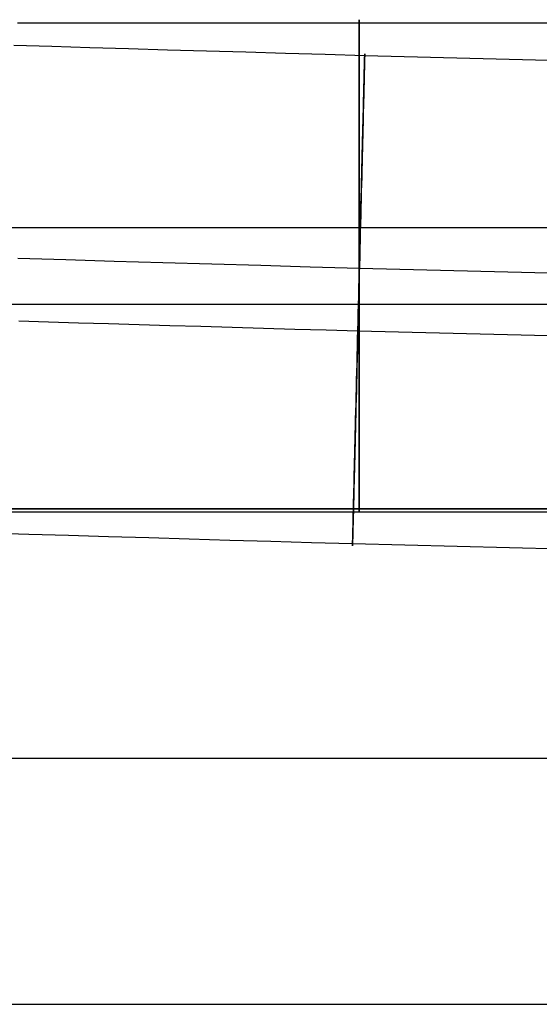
# Model space of a CAD drawing. Header units: millimetres. Extents: x 492 to 1282, y -834 to -234.
# Tile 43 of 93: x 612 to 629, y -266 to -234. Entities that reach past the tile are written whole.
import ezdxf

# ---------------------------------------------------------------- set-up
doc = ezdxf.new("R2010")
doc.units = ezdxf.units.MM
doc.layers.add('Volume$Layer 03', color=7, linetype='Continuous', true_color=0x000000)

msp = doc.modelspace()

# ---------------------------------------------------------------- linework, layer by layer
at = {"layer": 'Volume$Layer 03'}
for p, q in [((612.057, -234.371, 379.029), (613.259, -234.371, 379.388)), ((613.259, -234.371, 379.388), (614.473, -234.371, 379.706)), ((614.473, -234.371, 379.706), (615.697, -234.371, 379.982)), ((615.697, -234.371, 379.982), (616.93, -234.371, 380.216)), ((616.93, -234.371, 380.216), (618.17, -234.371, 380.409)), ((618.17, -234.371, 380.409), (619.416, -234.371, 380.558)), ((619.416, -234.371, 380.558), (620.667, -234.371, 380.665)), ((620.667, -234.371, 380.665), (621.92, -234.371, 380.729)), ((621.92, -234.371, 380.729), (623.174, -234.371, 380.751)), ((623.174, -234.277, 382.273), (623.174, -234.272, 381.995)), ((623.174, -234.272, 381.995), (623.174, -234.277, 381.718)), ((623.174, -234.291, 382.55), (623.174, -234.277, 382.273)), ((623.174, -234.277, 381.718), (623.174, -234.292, 381.44)), ((623.174, -234.315, 382.827), (623.174, -234.291, 382.55)), ((623.174, -234.292, 381.44), (623.174, -234.316, 381.164)), ((623.174, -234.349, 383.103), (623.174, -234.315, 382.827)), ((623.174, -234.316, 381.164), (623.174, -234.35, 380.888)), ((623.174, -234.392, 383.377), (623.174, -234.349, 383.103)), ((623.174, -234.35, 380.888), (623.174, -234.393, 380.614)), ((623.174, -234.371, 380.751), (1236.174, -234.371, 380.751)), ((623.174, -234.444, 383.65), (623.174, -234.392, 383.377)), ((623.174, -234.393, 380.614), (623.174, -234.446, 380.341)), ((623.174, -234.506, 383.92), (623.174, -234.444, 383.65)), ((623.174, -234.446, 380.341), (623.174, -234.509, 380.071)), ((623.174, -234.578, 384.189), (623.174, -234.506, 383.92)), ((623.174, -234.509, 380.071), (623.174, -234.58, 379.802)), ((623.174, -234.658, 384.455), (623.174, -234.578, 384.189)), ((623.174, -234.58, 379.802), (623.174, -234.661, 379.537)), ((623.174, -234.748, 384.717), (623.174, -234.658, 384.455)), ((623.174, -234.661, 379.537), (623.174, -234.751, 379.274)), ((623.174, -234.847, 384.977), (623.174, -234.748, 384.717)), ((623.174, -234.751, 379.274), (623.174, -234.85, 379.015)), ((623.174, -234.955, 385.233), (623.174, -234.847, 384.977)), ((623.174, -234.85, 379.015), (623.174, -234.958, 378.759)), ((613.173, -235.149, 2.459), (611.941, -235.113, 2.837)), ((614.419, -235.185, 2.124), (613.173, -235.149, 2.459)), ((615.675, -235.222, 1.833), (614.419, -235.185, 2.124)), ((623.174, -235.071, 385.485), (623.174, -234.955, 385.233)), ((623.174, -234.958, 378.759), (623.174, -235.075, 378.507)), ((623.174, -235.197, 385.733), (623.174, -235.071, 385.485)), ((623.174, -235.075, 378.507), (623.174, -235.201, 378.259)), ((623.174, -235.33, 385.976), (623.174, -235.197, 385.733)), ((616.941, -235.258, 1.586), (615.675, -235.222, 1.833)), ((618.214, -235.295, 1.383), (616.941, -235.258, 1.586)), ((619.494, -235.333, 1.225), (618.214, -235.295, 1.383)), ((620.778, -235.37, 1.111), (619.494, -235.333, 1.225)), ((622.066, -235.408, 1.043), (620.778, -235.37, 1.111)), ((623.356, -235.445, 1.019), (622.066, -235.408, 1.043)), ((623.174, -235.201, 378.259), (623.174, -235.335, 378.016)), ((623.174, -235.473, 386.215), (623.174, -235.33, 385.976)), ((623.174, -235.335, 378.016), (623.174, -235.477, 377.778)), ((623.174, -235.623, 386.448), (623.174, -235.473, 386.215)), ((623.174, -235.477, 377.778), (623.174, -235.628, 377.544)), ((623.353, -235.543, -1.606), (623.354, -235.492, -1.333)), ((623.354, -235.509, 1.43), (623.353, -235.563, 1.703)), ((623.354, -235.492, -1.333), (623.355, -235.45, -1.058)), ((623.355, -235.464, 1.156), (623.354, -235.509, 1.43)), ((623.355, -235.45, -1.058), (623.356, -235.418, -0.782)), ((623.356, -235.429, 0.881), (623.355, -235.464, 1.156)), ((623.356, -235.418, -0.782), (623.357, -235.396, -0.505)), ((623.357, -235.403, 0.604), (623.356, -235.429, 0.881)), ((856.476, -241.238, 1.019), (623.356, -235.445, 1.019)), ((623.357, -235.383, -0.228), (623.357, -235.38, 0.05)), ((623.357, -235.38, 0.05), (623.357, -235.387, 0.327)), ((623.357, -235.396, -0.505), (623.357, -235.383, -0.228)), ((623.357, -235.387, 0.327), (623.357, -235.403, 0.604)), ((623.174, -235.781, 386.676), (623.174, -235.623, 386.448)), ((623.174, -235.628, 377.544), (623.174, -235.787, 377.316)), ((623.174, -235.948, 386.899), (623.174, -235.781, 386.676)), ((623.174, -235.787, 377.316), (623.174, -235.953, 377.094)), ((623.347, -235.782, 2.506), (623.345, -235.874, 2.768)), ((623.346, -235.84, -2.675), (623.348, -235.752, -2.412)), ((623.349, -235.7, 2.241), (623.347, -235.782, 2.506)), ((623.348, -235.752, -2.412), (623.35, -235.673, -2.145)), ((623.351, -235.627, 1.973), (623.349, -235.7, 2.241)), ((623.35, -235.673, -2.145), (623.352, -235.603, -1.877)), ((623.353, -235.563, 1.703), (623.351, -235.627, 1.973)), ((623.352, -235.603, -1.877), (623.353, -235.543, -1.606)), ((623.174, -236.121, 387.115), (623.174, -235.948, 386.899)), ((623.174, -235.953, 377.094), (623.174, -236.127, 376.878)), ((623.174, -236.303, 387.326), (623.174, -236.121, 387.115)), ((623.174, -236.127, 376.878), (623.174, -236.309, 376.668)), ((623.335, -236.283, -3.693), (623.338, -236.159, -3.444)), ((623.34, -236.084, 3.282), (623.337, -236.202, 3.534)), ((623.338, -236.159, -3.444), (623.341, -236.044, -3.192)), ((623.342, -235.975, 3.027), (623.34, -236.084, 3.282)), ((623.341, -236.044, -3.192), (623.343, -235.938, -2.935)), ((623.345, -235.874, 2.768), (623.342, -235.975, 3.027)), ((623.343, -235.938, -2.935), (623.346, -235.84, -2.675)), ((623.174, -236.491, 387.529), (623.174, -236.303, 387.326)), ((623.174, -236.309, 376.668), (623.174, -236.497, 376.464)), ((623.33, -236.465, 4.023), (623.327, -236.608, 4.26)), ((623.328, -236.556, -4.176), (623.331, -236.415, -3.937)), ((623.334, -236.329, 3.781), (623.33, -236.465, 4.023)), ((623.331, -236.415, -3.937), (623.335, -236.283, -3.693)), ((623.337, -236.202, 3.534), (623.334, -236.329, 3.781)), ((623.174, -236.686, 387.727), (623.174, -236.491, 387.529)), ((623.174, -236.497, 376.464), (623.174, -236.693, 376.267)), ((623.174, -236.889, 387.917), (623.174, -236.686, 387.727)), ((623.174, -236.693, 376.267), (623.174, -236.895, 376.077)), ((623.323, -236.76, 4.493), (623.319, -236.92, 4.72)), ((623.32, -236.862, -4.639), (623.324, -236.705, -4.41)), ((623.327, -236.608, 4.26), (623.323, -236.76, 4.493)), ((623.324, -236.705, -4.41), (623.328, -236.556, -4.176)), ((623.174, -237.097, 388.101), (623.174, -236.889, 387.917)), ((623.174, -236.895, 376.077), (623.174, -237.104, 375.894)), ((623.174, -237.312, 388.276), (623.174, -237.097, 388.101)), ((623.174, -237.104, 375.894), (623.174, -237.319, 375.718)), ((623.315, -237.088, 4.941), (623.31, -237.263, 5.157)), ((623.312, -237.2, -5.08), (623.316, -237.027, -4.863)), ((623.319, -236.92, 4.72), (623.315, -237.088, 4.941)), ((623.316, -237.027, -4.863), (623.32, -236.862, -4.639)), ((623.174, -237.533, 388.445), (623.174, -237.312, 388.276)), ((623.174, -237.319, 375.718), (623.174, -237.54, 375.55)), ((623.303, -237.567, -5.497), (623.307, -237.38, -5.292)), ((623.31, -237.263, 5.157), (623.306, -237.446, 5.366)), ((623.307, -237.38, -5.292), (623.312, -237.2, -5.08)), ((623.174, -237.759, 388.605), (623.174, -237.533, 388.445)), ((623.174, -237.54, 375.55), (623.174, -237.767, 375.389)), ((623.174, -237.991, 388.758), (623.174, -237.759, 388.605)), ((623.301, -237.635, 5.569), (623.296, -237.832, 5.765)), ((623.298, -237.761, -5.695), (623.303, -237.567, -5.497)), ((623.306, -237.446, 5.366), (623.301, -237.635, 5.569)), ((623.174, -237.767, 375.389), (623.174, -237.999, 375.237)), ((623.174, -238.228, 388.903), (623.174, -237.991, 388.758)), ((623.174, -237.999, 375.237), (623.174, -238.236, 375.093)), ((623.291, -238.035, 5.954), (623.286, -238.245, 6.135)), ((623.288, -238.17, -6.071), (623.293, -237.962, -5.887)), ((623.296, -237.832, 5.765), (623.291, -238.035, 5.954)), ((623.293, -237.962, -5.887), (623.298, -237.761, -5.695)), ((623.174, -238.471, 389.039), (623.174, -238.228, 388.903)), ((623.174, -238.236, 375.093), (623.174, -238.479, 374.957)), ((623.277, -238.603, -6.418), (623.282, -238.383, -6.248)), ((623.286, -238.245, 6.135), (623.281, -238.461, 6.31)), ((623.282, -238.383, -6.248), (623.288, -238.17, -6.071)), ((623.174, -238.717, 389.167), (623.174, -238.471, 389.039)), ((623.174, -238.479, 374.957), (623.174, -238.725, 374.829)), ((623.174, -238.968, 389.286), (623.174, -238.717, 389.167)), ((623.275, -238.683, 6.477), (623.269, -238.911, 6.636)), ((623.271, -238.829, -6.58), (623.277, -238.603, -6.418)), ((623.281, -238.461, 6.31), (623.275, -238.683, 6.477)), ((623.174, -238.725, 374.829), (623.174, -238.976, 374.711)), ((623.174, -239.223, 389.396), (623.174, -238.968, 389.286)), ((623.174, -238.976, 374.711), (623.174, -239.231, 374.601)), ((623.269, -238.911, 6.636), (623.264, -239.144, 6.787)), ((623.266, -239.06, -6.734), (623.271, -238.829, -6.58)), ((623.174, -239.481, 389.497), (623.174, -239.223, 389.396)), ((623.174, -239.231, 374.601), (623.174, -239.49, 374.5)), ((623.254, -239.537, -7.017), (623.26, -239.296, -6.88)), ((623.264, -239.144, 6.787), (623.258, -239.382, 6.93)), ((623.26, -239.296, -6.88), (623.266, -239.06, -6.734)), ((623.174, -239.743, 389.59), (623.174, -239.481, 389.497)), ((623.174, -239.49, 374.5), (623.174, -239.752, 374.407)), ((623.252, -239.624, 7.064), (623.246, -239.872, 7.19)), ((623.248, -239.783, -7.146), (623.254, -239.537, -7.017)), ((623.258, -239.382, 6.93), (623.252, -239.624, 7.064)), ((623.174, -240.008, 389.673), (623.174, -239.743, 389.59)), ((623.174, -239.752, 374.407), (623.174, -240.017, 374.325)), ((623.246, -239.872, 7.19), (623.239, -240.123, 7.308)), ((623.242, -240.033, -7.267), (623.248, -239.783, -7.146)), ((623.174, -240.276, 389.747), (623.174, -240.008, 389.673)), ((623.174, -240.017, 374.325), (623.174, -240.285, 374.251)), ((623.174, -240.546, 389.811), (623.174, -240.276, 389.747)), ((623.174, -240.285, 374.251), (623.174, -240.555, 374.187)), ((623.229, -240.545, -7.481), (623.235, -240.287, -7.379)), ((623.239, -240.123, 7.308), (623.233, -240.379, 7.416)), ((623.235, -240.287, -7.379), (623.242, -240.033, -7.267)), ((623.174, -240.818, 389.867), (623.174, -240.546, 389.811)), ((623.174, -240.555, 374.187), (623.174, -240.827, 374.132)), ((623.226, -240.638, 7.516), (623.22, -240.9, 7.607)), ((623.222, -240.806, -7.575), (623.229, -240.545, -7.481)), ((623.233, -240.379, 7.416), (623.226, -240.638, 7.516)), ((623.174, -241.092, 389.912), (623.174, -240.818, 389.867)), ((623.174, -240.827, 374.132), (623.174, -241.101, 374.086)), ((623.22, -240.9, 7.607), (623.213, -241.166, 7.688)), ((623.216, -241.071, -7.66), (623.222, -240.806, -7.575)), ((610.79, -241.023, 388.2), (612.307, -241.023, 388.597)), ((612.307, -241.023, 388.597), (613.835, -241.023, 388.942)), ((613.835, -241.023, 388.942), (615.375, -241.023, 389.234)), ((615.375, -241.023, 389.234), (616.924, -241.023, 389.474)), ((616.924, -241.023, 389.474), (618.48, -241.023, 389.661)), ((618.48, -241.023, 389.661), (620.042, -241.023, 389.795)), ((620.042, -241.023, 389.795), (621.607, -241.023, 389.875)), ((621.607, -241.023, 389.875), (623.174, -241.023, 389.902)), ((623.174, -241.023, 389.902), (1236.174, -241.023, 389.902)), ((623.174, -241.367, 389.949), (623.174, -241.092, 389.912)), ((623.174, -241.101, 374.086), (623.174, -241.376, 374.05)), ((623.213, -241.166, 7.688), (623.207, -241.434, 7.76)), ((623.209, -241.338, -7.735), (623.216, -241.071, -7.66)), ((623.174, -241.644, 389.975), (623.174, -241.367, 389.949)), ((623.174, -241.376, 374.05), (623.174, -241.653, 374.024)), ((623.207, -241.434, 7.76), (623.2, -241.704, 7.823)), ((623.202, -241.607, -7.802), (623.209, -241.338, -7.735)), ((623.174, -241.921, 389.992), (623.174, -241.644, 389.975)), ((623.174, -241.653, 374.024), (623.174, -241.93, 374.007)), ((623.189, -242.153, -7.906), (623.196, -241.879, -7.858)), ((623.2, -241.704, 7.823), (623.193, -241.977, 7.876)), ((623.196, -241.879, -7.858), (623.202, -241.607, -7.802)), ((613.638, -242.081, -6.93), (612.077, -242.036, -6.57)), ((615.211, -242.127, -7.236), (613.638, -242.081, -6.93)), ((616.794, -242.173, -7.487), (615.211, -242.127, -7.236)), ((618.385, -242.219, -7.683), (616.794, -242.173, -7.487)), ((619.981, -242.266, -7.823), (618.385, -242.219, -7.683)), ((623.174, -242.198, 390), (623.174, -241.921, 389.992)), ((623.174, -241.93, 374.007), (623.174, -242.208, 374)), ((623.174, -242.476, 389.997), (623.174, -242.198, 390)), ((623.174, -242.208, 374), (623.174, -242.485, 374.003)), ((623.182, -242.428, -7.943), (623.189, -242.153, -7.906)), ((623.193, -241.977, 7.876), (623.186, -242.251, 7.92)), ((621.581, -242.312, -7.907), (619.981, -242.266, -7.823)), ((623.184, -242.359, -7.935), (621.581, -242.312, -7.907)), ((623.18, -242.526, 7.955), (623.173, -242.803, 7.979)), ((623.174, -242.754, 389.986), (623.174, -242.476, 389.997)), ((623.174, -242.485, 374.003), (623.174, -242.763, 374.015)), ((623.175, -242.704, -7.972), (623.182, -242.428, -7.943)), ((623.186, -242.251, 7.92), (623.18, -242.526, 7.955)), ((856.275, -248.151, -7.935), (623.184, -242.359, -7.935)), ((623.173, -242.803, 7.979), (623.166, -243.08, 7.994)), ((623.168, -242.981, -7.99), (623.175, -242.704, -7.972)), ((623.174, -243.03, 389.964), (623.174, -242.754, 389.986)), ((623.174, -242.763, 374.015), (623.174, -243.04, 374.037)), ((623.166, -243.08, 7.994), (623.159, -243.358, 8)), ((623.161, -243.258, -7.999), (623.168, -242.981, -7.99)), ((623.174, -243.306, 389.933), (623.174, -243.03, 389.964)), ((623.174, -243.04, 374.037), (623.174, -243.315, 374.068)), ((623.159, -243.358, 8), (623.152, -243.635, 7.996)), ((623.154, -243.536, -7.998), (623.161, -243.258, -7.999)), ((623.174, -243.581, 389.892), (623.174, -243.306, 389.933)), ((623.174, -243.315, 374.068), (623.174, -243.59, 374.109)), ((611.183, -243.522, 371.606), (612.133, -243.522, 372)), ((612.133, -243.522, 372), (613.095, -243.522, 372.36)), ((613.095, -243.522, 372.36), (614.069, -243.522, 372.688)), ((614.069, -243.522, 372.688), (615.054, -243.522, 372.982)), ((615.054, -243.522, 372.982), (616.048, -243.522, 373.242)), ((616.048, -243.522, 373.242), (617.051, -243.522, 373.469)), ((617.051, -243.522, 373.469), (618.06, -243.522, 373.66)), ((618.06, -243.522, 373.66), (619.076, -243.522, 373.818)), ((619.076, -243.522, 373.818), (620.097, -243.522, 373.94)), ((620.097, -243.522, 373.94), (621.121, -243.522, 374.028)), ((621.121, -243.522, 374.028), (622.147, -243.522, 374.081)), ((622.147, -243.522, 374.081), (623.174, -243.522, 374.098)), ((623.141, -244.09, -7.968), (623.148, -243.813, -7.988)), ((623.152, -243.635, 7.996), (623.145, -243.913, 7.982)), ((623.148, -243.813, -7.988), (623.154, -243.536, -7.998)), ((623.174, -243.522, 374.098), (1236.174, -243.522, 374.098)), ((623.174, -243.854, 389.842), (623.174, -243.581, 389.892)), ((623.174, -243.59, 374.109), (623.174, -243.863, 374.16)), ((613.068, -244.103, 9.67), (612.107, -244.075, 10.03)), ((614.041, -244.131, 9.343), (613.068, -244.103, 9.67)), ((615.024, -244.16, 9.049), (614.041, -244.131, 9.343)), ((623.134, -244.366, -7.939), (623.141, -244.09, -7.968)), ((623.145, -243.913, 7.982), (623.138, -244.189, 7.959)), ((623.174, -244.125, 389.782), (623.174, -243.854, 389.842)), ((623.174, -243.863, 374.16), (623.174, -244.134, 374.22)), ((623.174, -244.394, 389.713), (623.174, -244.125, 389.782)), ((623.174, -244.134, 374.22), (623.174, -244.403, 374.289)), ((616.017, -244.189, 8.789), (615.024, -244.16, 9.049)), ((617.018, -244.218, 8.563), (616.017, -244.189, 8.789)), ((618.026, -244.247, 8.371), (617.018, -244.218, 8.563)), ((619.041, -244.277, 8.214), (618.026, -244.247, 8.371)), ((620.06, -244.307, 8.092), (619.041, -244.277, 8.214)), ((621.082, -244.336, 8.005), (620.06, -244.307, 8.092)), ((622.107, -244.366, 7.952), (621.082, -244.336, 8.005)), ((623.133, -244.396, 7.935), (622.107, -244.366, 7.952)), ((623.131, -244.465, 7.926), (623.125, -244.739, 7.883)), ((623.127, -244.641, -7.899), (623.134, -244.366, -7.939)), ((623.138, -244.189, 7.959), (623.131, -244.465, 7.926)), ((856.215, -250.188, 7.935), (623.133, -244.396, 7.935)), ((623.174, -244.661, 389.635), (623.174, -244.394, 389.713)), ((623.174, -244.403, 374.289), (623.174, -244.67, 374.368)), ((623.125, -244.739, 7.883), (623.118, -245.012, 7.831)), ((623.12, -244.915, -7.851), (623.127, -244.641, -7.899)), ((623.174, -244.924, 389.548), (623.174, -244.661, 389.635)), ((623.174, -244.67, 374.368), (623.174, -244.933, 374.455)), ((623.118, -245.012, 7.831), (623.111, -245.283, 7.77)), ((623.113, -245.186, -7.793), (623.12, -244.915, -7.851)), ((623.174, -245.185, 389.451), (623.174, -244.924, 389.548)), ((623.174, -244.933, 374.455), (623.174, -245.193, 374.552)), ((623.111, -245.283, 7.77), (623.104, -245.551, 7.699)), ((623.107, -245.455, -7.725), (623.113, -245.186, -7.793)), ((623.174, -245.442, 389.346), (623.174, -245.185, 389.451)), ((623.174, -245.193, 374.552), (623.174, -245.45, 374.658)), ((623.094, -245.986, -7.562), (623.1, -245.722, -7.648)), ((623.104, -245.551, 7.699), (623.098, -245.817, 7.619)), ((623.1, -245.722, -7.648), (623.107, -245.455, -7.725)), ((623.174, -245.695, 389.231), (623.174, -245.442, 389.346)), ((623.174, -245.45, 374.658), (623.174, -245.703, 374.773)), ((623.174, -245.944, 389.108), (623.174, -245.695, 389.231)), ((623.174, -245.703, 374.773), (623.174, -245.952, 374.896)), ((623.091, -246.08, 7.53), (623.085, -246.339, 7.431)), ((623.087, -246.247, -7.467), (623.094, -245.986, -7.562)), ((623.098, -245.817, 7.619), (623.091, -246.08, 7.53)), ((623.174, -246.188, 388.976), (623.174, -245.944, 389.108)), ((623.174, -245.952, 374.896), (623.174, -246.196, 375.028)), ((623.085, -246.339, 7.431), (623.078, -246.595, 7.324)), ((623.081, -246.504, -7.363), (623.087, -246.247, -7.467)), ((623.174, -246.428, 388.836), (623.174, -246.188, 388.976)), ((623.174, -246.196, 375.028), (623.174, -246.436, 375.169)), ((623.078, -246.595, 7.324), (623.072, -246.848, 7.208)), ((623.074, -246.758, -7.25), (623.081, -246.504, -7.363)), ((623.174, -246.663, 388.688), (623.174, -246.428, 388.836)), ((623.174, -246.436, 375.169), (623.174, -246.67, 375.317)), ((623.174, -246.892, 388.531), (623.174, -246.663, 388.688)), ((623.174, -246.67, 375.317), (623.174, -246.9, 375.474)), ((623.062, -247.252, -6.998), (623.068, -247.007, -7.129)), ((623.072, -246.848, 7.208), (623.066, -247.095, 7.083)), ((623.068, -247.007, -7.129), (623.074, -246.758, -7.25)), ((623.174, -247.116, 388.367), (623.174, -246.892, 388.531)), ((623.174, -246.9, 375.474), (623.174, -247.123, 375.638)), ((623.06, -247.339, 6.95), (623.054, -247.578, 6.808)), ((623.056, -247.493, -6.859), (623.062, -247.252, -6.998)), ((623.066, -247.095, 7.083), (623.06, -247.339, 6.95)), ((623.174, -247.334, 388.195), (623.174, -247.116, 388.367)), ((623.174, -247.123, 375.638), (623.174, -247.341, 375.811)), ((623.174, -247.546, 388.016), (623.174, -247.334, 388.195)), ((623.174, -247.341, 375.811), (623.174, -247.553, 375.99)), ((623.054, -247.578, 6.808), (623.048, -247.811, 6.658)), ((623.05, -247.728, -6.712), (623.056, -247.493, -6.859)), ((623.174, -247.752, 387.829), (623.174, -247.546, 388.016)), ((623.174, -247.553, 375.99), (623.174, -247.758, 376.177)), ((623.039, -248.184, -6.394), (623.045, -247.959, -6.557)), ((623.048, -247.811, 6.658), (623.043, -248.04, 6.5)), ((623.045, -247.959, -6.557), (623.05, -247.728, -6.712)), ((623.174, -247.951, 387.636), (623.174, -247.752, 387.829)), ((623.174, -247.758, 376.177), (623.174, -247.957, 376.371)), ((623.174, -248.143, 387.435), (623.174, -247.951, 387.636)), ((623.174, -247.957, 376.371), (623.174, -248.149, 376.572)), ((623.037, -248.262, 6.334), (623.032, -248.479, 6.161)), ((623.034, -248.402, -6.224), (623.039, -248.184, -6.394)), ((623.043, -248.04, 6.5), (623.037, -248.262, 6.334)), ((623.174, -248.328, 387.228), (623.174, -248.143, 387.435)), ((623.174, -248.149, 376.572), (623.174, -248.334, 376.779)), ((623.023, -248.822, -5.86), (623.028, -248.615, -6.045)), ((623.032, -248.479, 6.161), (623.026, -248.69, 5.98)), ((623.028, -248.615, -6.045), (623.034, -248.402, -6.224)), ((623.174, -248.506, 387.015), (623.174, -248.328, 387.228)), ((623.174, -248.334, 376.779), (623.174, -248.511, 376.992)), ((623.174, -248.676, 386.795), (623.174, -248.506, 387.015)), ((623.174, -248.511, 376.992), (623.174, -248.681, 377.212)), ((623.021, -248.894, 5.792), (623.016, -249.092, 5.597)), ((623.018, -249.022, -5.667), (623.023, -248.822, -5.86)), ((623.026, -248.69, 5.98), (623.021, -248.894, 5.792)), ((623.174, -248.839, 386.57), (623.174, -248.676, 386.795)), ((623.174, -248.681, 377.212), (623.174, -248.844, 377.437)), ((623.174, -248.993, 386.34), (623.174, -248.839, 386.57)), ((623.174, -248.844, 377.437), (623.174, -248.998, 377.668)), ((623.009, -249.401, -5.262), (623.013, -249.215, -5.468)), ((623.016, -249.092, 5.597), (623.012, -249.283, 5.395)), ((623.013, -249.215, -5.468), (623.018, -249.022, -5.667)), ((623.174, -249.14, 386.104), (623.174, -248.993, 386.34)), ((623.174, -248.998, 377.668), (623.174, -249.144, 377.904)), ((623.174, -249.278, 385.863), (623.174, -249.14, 386.104)), ((623.174, -249.144, 377.904), (623.174, -249.282, 378.145)), ((623.174, -249.408, 385.617), (623.174, -249.278, 385.863)), ((623, -249.752, -4.831), (623.004, -249.58, -5.05)), ((623.007, -249.466, 5.187), (623.003, -249.643, 4.972)), ((623.004, -249.58, -5.05), (623.009, -249.401, -5.262)), ((623.012, -249.283, 5.395), (623.007, -249.466, 5.187)), ((623.174, -249.282, 378.145), (623.174, -249.412, 378.391)), ((623.174, -249.529, 385.368), (623.174, -249.408, 385.617)), ((623.174, -249.412, 378.391), (623.174, -249.533, 378.641)), ((623.174, -249.642, 385.114), (623.174, -249.529, 385.368)), ((623.174, -249.533, 378.641), (623.174, -249.645, 378.895)), ((622.992, -250.072, -4.377), (622.996, -249.916, -4.607)), ((622.999, -249.811, 4.752), (622.995, -249.972, 4.526)), ((622.996, -249.916, -4.607), (623, -249.752, -4.831)), ((623.003, -249.643, 4.972), (622.999, -249.811, 4.752)), ((623.174, -249.745, 384.856), (623.174, -249.642, 385.114)), ((623.174, -249.645, 378.895), (623.174, -249.749, 379.152)), ((623.174, -249.84, 384.595), (623.174, -249.745, 384.856)), ((623.174, -249.749, 379.152), (623.174, -249.843, 379.414)), ((623.174, -249.925, 384.331), (623.174, -249.84, 384.595)), ((623.174, -249.843, 379.414), (623.174, -249.928, 379.678)), ((538.174, -250.174, 201), (856.174, -250.174, 201)), ((856.174, -250.174, 199), (538.174, -250.174, 199)), ((856.174, -250.174, 200), (538.174, -250.174, 200)), ((611.301, -250.174, 381.41), (612.585, -250.174, 381.794)), ((612.585, -250.174, 381.794), (613.882, -250.174, 382.133)), ((613.882, -250.174, 382.133), (615.189, -250.174, 382.428)), ((615.189, -250.174, 382.428), (616.506, -250.174, 382.678)), ((616.506, -250.174, 382.678), (617.83, -250.174, 382.884)), ((617.83, -250.174, 382.884), (619.161, -250.174, 383.043)), ((619.161, -250.174, 383.043), (620.496, -250.174, 383.158)), ((620.496, -250.174, 383.158), (621.834, -250.174, 383.226)), ((621.834, -250.174, 383.226), (623.174, -250.174, 383.249)), ((622.985, -250.359, -3.902), (622.988, -250.219, -4.142)), ((622.991, -250.125, 4.294), (622.987, -250.27, 4.057)), ((622.988, -250.219, -4.142), (622.992, -250.072, -4.377)), ((622.995, -249.972, 4.526), (622.991, -250.125, 4.294)), ((623.174, -250.002, 384.064), (623.174, -249.925, 384.331)), ((623.174, -249.928, 379.678), (623.174, -250.004, 379.945)), ((623.174, -250.069, 383.794), (623.174, -250.002, 384.064)), ((623.174, -250.004, 379.945), (623.174, -250.071, 380.215)), ((623.174, -250.126, 383.523), (623.174, -250.069, 383.794)), ((623.174, -250.071, 380.215), (623.174, -250.128, 380.486)), ((623.174, -250.174, 383.249), (623.174, -250.126, 383.523)), ((623.174, -250.128, 380.486), (623.174, -250.176, 380.76)), ((623.174, -250.213, 382.974), (623.174, -250.174, 383.249)), ((623.174, -250.174, 383.249), (1236.174, -250.174, 383.249)), ((623.174, -250.176, 380.76), (623.174, -250.214, 381.035)), ((623.174, -250.242, 382.698), (623.174, -250.213, 382.974)), ((623.174, -250.214, 381.035), (623.174, -250.243, 381.311)), ((538.174, -250.272, 191), (856.174, -250.272, 191)), ((622.981, -250.535, 3.569), (622.978, -250.655, 3.318)), ((622.979, -250.613, -3.408), (622.982, -250.49, -3.658)), ((622.984, -250.407, 3.815), (622.981, -250.535, 3.569)), ((622.982, -250.49, -3.658), (622.985, -250.359, -3.902)), ((622.987, -250.27, 4.057), (622.984, -250.407, 3.815)), ((623.174, -250.261, 382.421), (623.174, -250.242, 382.698)), ((623.174, -250.243, 381.311), (623.174, -250.262, 381.588)), ((623.174, -250.271, 382.143), (623.174, -250.261, 382.421)), ((623.174, -250.262, 381.588), (623.174, -250.271, 381.866)), ((623.174, -250.271, 381.866), (623.174, -250.271, 382.143)), ((622.972, -250.867, 2.805), (622.97, -250.96, 2.544)), ((622.971, -250.928, -2.638), (622.973, -250.832, -2.898)), ((622.975, -250.765, 3.064), (622.972, -250.867, 2.805)), ((622.973, -250.832, -2.898), (622.976, -250.727, -3.155)), ((622.978, -250.655, 3.318), (622.975, -250.765, 3.064)), ((622.976, -250.727, -3.155), (622.979, -250.613, -3.408)), ((612.432, -251.004, 0.421), (611.155, -250.966, 0.801)), ((613.721, -251.041, 0.084), (612.432, -251.004, 0.421)), ((615.021, -251.079, -0.209), (613.721, -251.041, 0.084)), ((616.33, -251.117, -0.457), (615.021, -251.079, -0.209)), ((617.647, -251.155, -0.66), (616.33, -251.117, -0.457)), ((618.97, -251.194, -0.818), (617.647, -251.155, -0.66)), ((620.298, -251.232, -0.93), (618.97, -251.194, -0.818)), ((622.964, -251.183, 1.741), (622.963, -251.239, 1.469)), ((622.966, -251.118, 2.011), (622.964, -251.183, 1.741)), ((622.964, -251.22, -1.567), (622.965, -251.161, -1.838)), ((622.965, -251.161, -1.838), (622.967, -251.093, -2.107)), ((622.968, -251.044, 2.279), (622.966, -251.118, 2.011)), ((622.967, -251.093, -2.107), (622.969, -251.015, -2.374)), ((622.97, -250.96, 2.544), (622.968, -251.044, 2.279)), ((622.969, -251.015, -2.374), (622.971, -250.928, -2.638)), ((621.629, -251.271, -0.997), (620.298, -251.232, -0.93)), ((622.961, -251.31, -1.019), (621.629, -251.271, -0.997)), ((622.961, -251.322, 0.92), (622.96, -251.349, 0.644)), ((622.96, -251.361, -0.466), (622.961, -251.34, -0.743)), ((622.96, -251.349, 0.644), (622.96, -251.367, 0.367)), ((622.96, -251.373, -0.188), (622.96, -251.361, -0.466)), ((622.96, -251.367, 0.367), (622.96, -251.374, 0.089)), ((622.96, -251.374, 0.089), (622.96, -251.373, -0.188)), ((622.961, -251.31, -1.019), (622.962, -251.27, -1.294)), ((622.962, -251.285, 1.196), (622.961, -251.322, 0.92)), ((856.014, -257.101, -1.019), (622.961, -251.31, -1.019)), ((622.961, -251.34, -0.743), (622.961, -251.31, -1.019)), ((622.962, -251.27, -1.294), (622.964, -251.22, -1.567)), ((622.963, -251.239, 1.469), (622.962, -251.285, 1.196)), ((538.174, -258.272, 199), (856.174, -258.272, 199)), ((538.174, -258.272, 183), (856.174, -258.272, 183)), ((538.174, -266.272, 191), (856.174, -266.272, 191))]:
    msp.add_line(p, q, dxfattribs=at)

doc.saveas('drawing.dxf')
